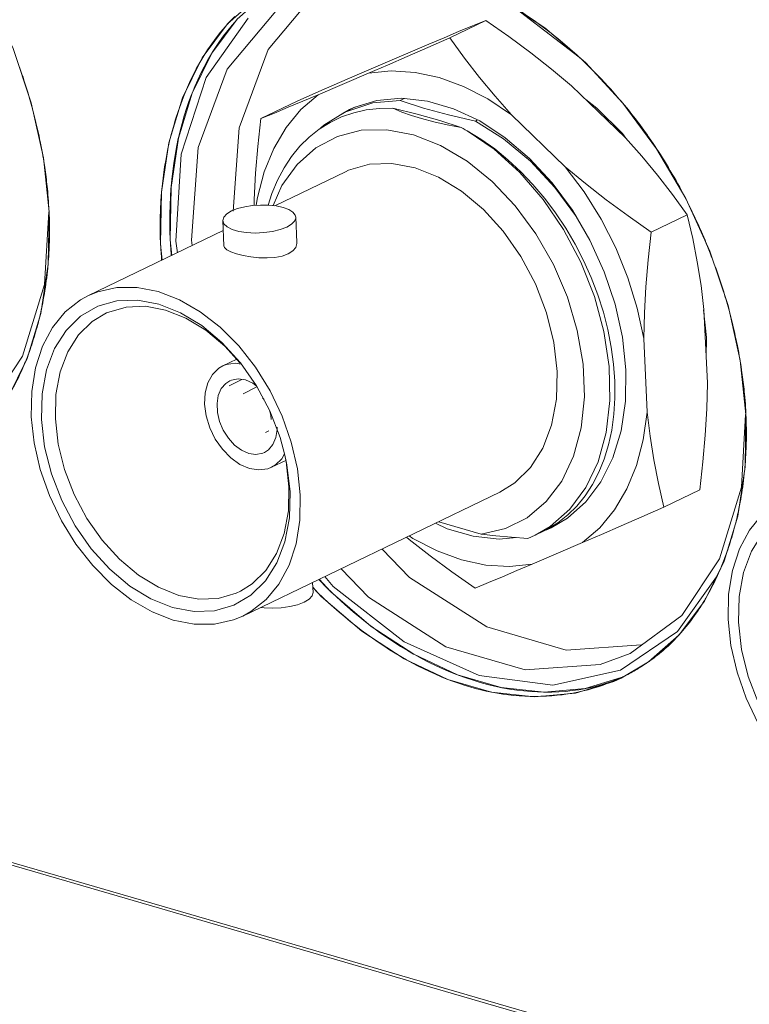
# Model space of a CAD drawing. Header units: millimetres. Extents: x 3925 to 5043, y -86 to 778.
# Tile 239 of 256: x 4886.79 to 4891.73, y 109.42 to 116.1. Entities that reach past the tile are written whole.
import ezdxf

# ---------------------------------------------------------------- set-up
doc = ezdxf.new("R2010")
doc.units = ezdxf.units.MM
doc.header["$LTSCALE"] = 46.255
for name, color, linetype in [('61-8RRB5G101DXF_CONTINUOUS_LINE', 7, 'CONTINUOUS'), ('792-MOLEX-73DXF_CONTINUOUS_LINE', 7, 'CONTINUOUS'), ('H30-IO-SHIELDXF_CONTINUOUS_LINE', 7, 'CONTINUOUS'), ('H30K-IO-LABEDXF_CONTINUOUS_LINE', 7, 'CONTINUOUS'), ('H30K-REAR-CODXF_CONTINUOUS_LINE', 7, 'CONTINUOUS'), ('LABEL-IO-H30DXF_CONTINUOUS_LINE', 7, 'CONTINUOUS')]:
    doc.layers.add(name, color=color, linetype=linetype)

msp = doc.modelspace()

# ---------------------------------------------------------------- linework, layer by layer
at = {"layer": '61-8RRB5G101DXF_CONTINUOUS_LINE', "color": 7, "linetype": 'Continuous', "lineweight": 0}
for p, q in [((4889.948, 116.0926), (4889.7031, 115.9746)), ((4889.5606, 115.9312), (4889.2184, 115.7846)), ((4889.5606, 115.9312), (4889.6645, 115.975)), ((4889.1525, 115.7345), (4888.8102, 115.5879)), ((4890.8953, 115.2969), (4890.53, 115.6492)), ((4888.6678, 115.5445), (4888.4228, 115.4265)), ((4890.0102, 115.5777), (4890.1219, 115.4525)), ((4888.9678, 115.4552), (4889.0236, 115.4883)), ((4889.0236, 115.4883), (4889.0539, 115.502)), ((4890.4871, 115.1002), (4890.1219, 115.4525)), ((4891.3141, 114.7748), (4891.0692, 114.6568)), ((4891.4501, 113.6318), (4891.4272, 114.1306)), ((4891.042, 113.4351), (4891.019, 113.934)), ((4891.042, 113.4351), (4891.0158, 113.2482)), ((4891.4, 112.9089), (4891.155, 112.7909)), ((4890.5021, 112.7164), (4890.391, 112.6505)), ((4890.3607, 112.6367), (4890.3377, 112.6297)), ((4890.391, 112.6505), (4890.3607, 112.6367)), ((4890.2622, 112.4043), (4890.6044, 112.5508))]:
    msp.add_line(p, q, dxfattribs=at)
for points in [[(4889.6645, 115.975), (4889.7627, 116.0161), (4889.8567, 116.055), (4889.948, 116.0926)], [(4889.948, 116.0926), (4890.1047, 115.9829), (4890.2528, 115.8735), (4890.3943, 115.7627), (4890.53, 115.6492)], [(4889.1525, 115.7345), (4889.2805, 115.7899), (4889.4142, 115.8481), (4889.5545, 115.9094), (4889.7031, 115.9746)], [(4889.7031, 115.9746), (4889.8025, 115.8373), (4889.9042, 115.7056), (4890.0102, 115.5777)], [(4888.6678, 115.5445), (4888.8164, 115.6097), (4888.9566, 115.671), (4889.0904, 115.7292), (4889.2184, 115.7846)], [(4890.1219, 115.4525), (4889.9616, 115.5596), (4889.7975, 115.644), (4889.6321, 115.7044), (4889.4677, 115.7399), (4889.3071, 115.75), (4889.1525, 115.7345)], [(4888.3915, 114.8384), (4888.3988, 114.8905), (4888.4449, 115.0649), (4888.5102, 115.2241), (4888.5937, 115.3657), (4888.6942, 115.4876), (4888.8102, 115.5879)], [(4888.4228, 115.4265), (4888.5142, 115.4641), (4888.6081, 115.503), (4888.7063, 115.5441), (4888.8102, 115.5879)], [(4889.0539, 115.502), (4889.2099, 115.5497), (4889.3771, 115.5643), (4889.5516, 115.5455), (4889.7296, 115.4937), (4889.907, 115.4102), (4890.0801, 115.2966), (4890.2448, 115.1557), (4890.3975, 114.9904), (4890.5347, 114.8047), (4890.6535, 114.6024), (4890.7512, 114.3883), (4890.8255, 114.1671), (4890.8749, 113.9436), (4890.8982, 113.723)], [(4888.376, 114.8374), (4888.377, 114.8785), (4888.3869, 115.056), (4888.4023, 115.2379), (4888.4228, 115.4265)], [(4890.8953, 115.2969), (4891.0069, 115.1717), (4891.1129, 115.0438), (4891.2147, 114.9121), (4891.3141, 114.7748)], [(4890.4871, 115.1002), (4890.6229, 114.9867), (4890.7644, 114.8759), (4890.9125, 114.7665), (4891.0692, 114.6568)], [(4890.4871, 115.1002), (4890.6156, 114.9288), (4890.7302, 114.7443), (4890.8292, 114.5496), (4890.9111, 114.3476), (4890.9747, 114.1413), (4891.019, 113.934)], [(4891.3141, 114.7748), (4891.3508, 114.6137), (4891.3818, 114.4543), (4891.4073, 114.2938), (4891.4272, 114.1306)], [(4891.0692, 114.6568), (4891.0486, 114.4681), (4891.0333, 114.2863), (4891.0233, 114.1087), (4891.019, 113.934)], [(4890.8982, 113.723), (4890.8948, 113.5101), (4890.865, 113.3097), (4890.8093, 113.1263), (4890.7289, 112.964), (4890.6258, 112.8263), (4890.5021, 112.7164)], [(4891.4501, 113.6318), (4891.4458, 113.457), (4891.4359, 113.2794), (4891.4205, 113.0976), (4891.4, 112.9089)], [(4891.042, 113.4351), (4891.0618, 113.2719), (4891.0873, 113.1115), (4891.1184, 112.952), (4891.155, 112.7909)], [(4891.0158, 113.2482), (4890.9697, 113.0739), (4890.9044, 112.9147), (4890.8209, 112.773), (4890.7204, 112.6511), (4890.6044, 112.5508)], [(4891.155, 112.7909), (4891.0064, 112.7258), (4890.8662, 112.6645), (4890.7324, 112.6063), (4890.6044, 112.5508)], [(4890.155, 112.5847), (4890.0376, 112.5745), (4889.863, 112.5933), (4889.6851, 112.645), (4889.607, 112.6818)], [(4889.4283, 112.5957), (4889.453, 112.5792), (4889.6171, 112.4948), (4889.7826, 112.4344), (4889.9469, 112.3988), (4890.1076, 112.3888), (4890.2622, 112.4043)], [(4889.8748, 112.2428), (4889.7182, 112.3525), (4889.57, 112.4619), (4889.4285, 112.5727), (4889.411, 112.5874)], [(4890.2622, 112.4043), (4890.1583, 112.3605), (4890.0601, 112.3194), (4889.9661, 112.2804), (4889.8748, 112.2428)]]:
    msp.add_lwpolyline(points, dxfattribs=at)
at = {"layer": '792-MOLEX-73DXF_CONTINUOUS_LINE', "color": 7, "linetype": 'Continuous', "lineweight": 0}
for p, q in [((4889.3682, 115.5499), (4889.3942, 115.5625)), ((4889.0471, 115.4968), (4888.9923, 115.4704)), ((4889.8925, 115.417), (4889.8771, 115.4096)), ((4888.9958, 115.0658), (4888.5165, 114.8349)), ((4888.5656, 114.9717), (4888.5051, 114.8361)), ((4888.172, 114.5627), (4888.1641, 114.7342)), ((4888.6667, 114.5855), (4888.6588, 114.7569)), ((4888.1672, 114.6665), (4887.2537, 114.2264)), ((4888.2587, 113.7946), (4888.1636, 113.7488)), ((4888.2929, 113.658), (4888.2081, 113.6137)), ((4888.3035, 113.5603), (4888.3951, 113.6082)), ((4888.4448, 113.5221), (4888.434, 113.5335)), ((4888.4841, 113.4399), (4888.4894, 113.4148)), ((4888.4894, 113.4148), (4888.4929, 113.3868)), ((4888.5324, 113.3327), (4888.5331, 113.3173)), ((4888.4775, 113.3085), (4888.4541, 113.2982)), ((4888.5525, 113.2629), (4888.5853, 113.1431)), ((4888.5643, 113.1198), (4888.5826, 113.1529)), ((4888.5853, 113.1431), (4888.5989, 113.0777)), ((4888.5919, 113.1087), (4888.4946, 113.0619)), ((4888.5989, 113.0777), (4888.6201, 112.8944)), ((4890.0433, 112.892), (4888.3012, 112.0526)), ((4889.9174, 112.6083), (4889.6287, 112.6922)), ((4890.283, 112.6012), (4890.3848, 112.6606)), ((4890.3649, 112.6414), (4890.437, 112.6856)), ((4890.4316, 112.6728), (4890.3822, 112.6513)), ((4890.2324, 112.5791), (4890.283, 112.6012)), ((4890.3382, 112.6279), (4890.283, 112.6012)), ((4890.3382, 112.6279), (4890.3649, 112.6414)), ((4888.776, 112.2122), (4888.7728, 112.2799))]:
    msp.add_line(p, q, dxfattribs=at)
for points in [[(4888.9923, 115.4704), (4889.1826, 115.5338), (4889.3682, 115.5499)], [(4889.3682, 115.5499), (4889.5244, 115.498), (4889.6944, 115.4511), (4889.8771, 115.4096)], [(4888.8279, 115.3607), (4888.8491, 115.3813), (4888.9923, 115.4704)], [(4888.9701, 115.4381), (4889.052, 115.4664), (4889.1374, 115.4855), (4889.2259, 115.4955), (4889.3168, 115.4961)], [(4889.0995, 115.5163), (4889.0668, 115.506), (4889.0471, 115.4968)], [(4889.5122, 115.4265), (4889.4438, 115.4478), (4889.3786, 115.4711), (4889.3168, 115.4961)], [(4889.7811, 115.3656), (4889.6371, 115.4136), (4889.482, 115.4572), (4889.3168, 115.4961)], [(4888.8189, 115.3551), (4888.8922, 115.4009), (4888.9701, 115.4381)], [(4889.7811, 115.3656), (4889.6861, 115.3836), (4889.5962, 115.404), (4889.5122, 115.4265)], [(4889.8771, 115.4096), (4890.0682, 115.2901), (4890.2499, 115.1384), (4890.4163, 114.9594)], [(4888.4712, 114.8395), (4888.4969, 114.9185), (4888.5348, 115.0083), (4888.5794, 115.0919), (4888.6305, 115.1689), (4888.6877, 115.2387), (4888.7506, 115.3009), (4888.8189, 115.3551)], [(4889.458, 115.3166), (4889.2776, 115.3509), (4889.1037, 115.3474), (4888.9415, 115.3061)], [(4889.7811, 115.3656), (4889.7947, 115.3585), (4889.8083, 115.3512), (4889.8219, 115.3438)], [(4890.3848, 112.6606), (4890.5173, 112.7766), (4890.6264, 112.9242), (4890.7095, 113.0996), (4890.7643, 113.2984), (4890.7895, 113.5155), (4890.7845, 113.7453), (4890.7493, 113.9821), (4890.6849, 114.2198), (4890.5929, 114.4524), (4890.4757, 114.6739), (4890.3362, 114.8787), (4890.178, 115.0616), (4890.0051, 115.218), (4889.8219, 115.3438)], [(4890.437, 112.6856), (4890.5036, 112.7381), (4890.5649, 112.7988), (4890.621, 112.8679), (4890.6706, 112.9442), (4890.7139, 113.0279), (4890.7499, 113.117), (4890.7796, 113.2139), (4890.8015, 113.3144), (4890.8164, 113.4223), (4890.8234, 113.5314), (4890.8227, 113.6455), (4890.8146, 113.7599), (4890.799, 113.8759), (4890.7754, 113.9962), (4890.7451, 114.1132), (4890.707, 114.2321), (4890.6627, 114.3478), (4890.6111, 114.463), (4890.5535, 114.5744), (4890.4896, 114.683), (4890.4209, 114.7862), (4890.3471, 114.8847), (4890.2677, 114.9788), (4890.1846, 115.0662), (4890.0974, 115.1473), (4890.0082, 115.2203), (4889.9152, 115.2866), (4889.8219, 115.3438)], [(4888.9415, 115.3061), (4888.7957, 115.2286), (4888.6688, 115.1159), (4888.5656, 114.9717)], [(4889.9174, 112.6083), (4890.081, 112.6456), (4890.2294, 112.7198), (4890.358, 112.8286), (4890.4632, 112.9685), (4890.543, 113.1375), (4890.5944, 113.3297), (4890.616, 113.5397), (4890.6072, 113.7615), (4890.5685, 113.989), (4890.501, 114.216), (4890.4066, 114.4364), (4890.2877, 114.6444), (4890.1475, 114.8344), (4889.9909, 115), (4889.8203, 115.1384), (4889.6409, 115.2451), (4889.458, 115.3166)], [(4888.9958, 115.0658), (4889.0178, 115.0758), (4889.158, 115.1163), (4889.3099, 115.1222), (4889.4683, 115.093)], [(4889.4683, 115.093), (4889.6273, 115.03), (4889.7834, 114.935), (4889.9313, 114.811), (4890.0662, 114.6624), (4890.1857, 114.4913), (4890.2846, 114.3047), (4890.3599, 114.1085), (4890.4094, 113.9089), (4890.4319, 113.7119), (4890.4267, 113.5232), (4890.3942, 113.3483), (4890.3353, 113.1923), (4890.2516, 113.0599), (4890.1454, 112.9551), (4890.0433, 112.892)], [(4890.4163, 114.9594), (4890.5618, 114.7611), (4890.6193, 114.6607)], [(4888.2242, 114.8), (4888.1908, 114.7796), (4888.1704, 114.7574), (4888.1641, 114.7342)], [(4888.5732, 114.8235), (4888.5272, 114.8337), (4888.4757, 114.8394), (4888.421, 114.8404), (4888.366, 114.8367), (4888.3132, 114.8285), (4888.2651, 114.8161), (4888.2242, 114.8)], [(4888.6588, 114.7569), (4888.6547, 114.7725), (4888.6385, 114.792), (4888.611, 114.8093), (4888.5732, 114.8235)], [(4888.1641, 114.7342), (4888.1719, 114.7125), (4888.1935, 114.6922), (4888.2278, 114.675), (4888.2726, 114.6618), (4888.3254, 114.6535), (4888.3832, 114.6505), (4888.4426, 114.6529), (4888.501, 114.6609), (4888.5541, 114.6739), (4888.5987, 114.6911)], [(4888.5987, 114.6911), (4888.6301, 114.7099), (4888.6504, 114.7304), (4888.6587, 114.7516), (4888.6588, 114.7569)], [(4888.172, 114.5627), (4888.1759, 114.5512), (4888.192, 114.5362), (4888.2196, 114.5222), (4888.257, 114.5093)], [(4888.6071, 114.5091), (4888.6383, 114.5289), (4888.6585, 114.5527), (4888.6666, 114.5789), (4888.6667, 114.5855)], [(4888.257, 114.5093), (4888.3024, 114.4981), (4888.354, 114.489), (4888.4091, 114.4832), (4888.4645, 114.4816), (4888.5179, 114.4851), (4888.5662, 114.4942), (4888.6071, 114.5091)], [(4887.7262, 114.2535), (4887.5837, 114.2814), (4887.4463, 114.2809), (4887.3172, 114.2524), (4887.2537, 114.2264)], [(4887.2537, 114.2264), (4887.1996, 114.1966), (4887.0962, 114.1148), (4887.0095, 114.0092), (4886.9416, 113.8821), (4886.8942, 113.7367), (4886.8685, 113.5763), (4886.8652, 113.4048)], [(4886.9348, 113.3846), (4886.9394, 113.5594), (4886.9695, 113.7218), (4887.0241, 113.8664), (4887.1013, 113.9884), (4887.1998, 114.0855), (4887.316, 114.1536), (4887.4461, 114.1905), (4887.5859, 114.1953), (4887.7312, 114.1682), (4887.8777, 114.11), (4888.0211, 114.0226), (4888.1573, 113.9085), (4888.2837, 113.7691)], [(4888.6897, 112.8742), (4888.6703, 113.0522), (4888.629, 113.2321), (4888.5667, 113.4094), (4888.4851, 113.58), (4888.3862, 113.7396), (4888.2724, 113.8845), (4888.1464, 114.0112), (4888.0111, 114.1166), (4887.8699, 114.1981), (4887.7262, 114.2535)], [(4887.3759, 114.1089), (4887.5082, 114.1484), (4887.6396, 114.1532), (4887.7765, 114.1279), (4887.9147, 114.0732), (4888.0501, 113.9908), (4888.1785, 113.8831), (4888.2826, 113.7682)], [(4887.0288, 113.3909), (4887.0331, 113.5554), (4887.0613, 113.7079), (4887.1127, 113.8437), (4887.1855, 113.9588), (4887.2777, 114.0497), (4887.3759, 114.1089)], [(4888.1637, 113.7487), (4888.1368, 113.7329), (4888.094, 113.6908), (4888.0627, 113.6342), (4888.0446, 113.5661), (4888.0408, 113.4899), (4888.0515, 113.4096), (4888.0761, 113.3291), (4888.1133, 113.2524), (4888.1612, 113.1835), (4888.2179, 113.1251), (4888.2805, 113.0809), (4888.3453, 113.0533)], [(4888.2891, 113.761), (4888.2492, 113.7672), (4888.1894, 113.7589), (4888.1637, 113.7487)], [(4888.2837, 113.7691), (4888.392, 113.6139), (4888.4826, 113.4437), (4888.5525, 113.2629)], [(4888.212, 113.6484), (4888.2234, 113.6533), (4888.2688, 113.6615), (4888.3177, 113.6545)], [(4888.3406, 113.1561), (4888.2913, 113.1777), (4888.2443, 113.2124), (4888.2023, 113.2583), (4888.1679, 113.3122), (4888.1426, 113.3718), (4888.1281, 113.4334), (4888.1251, 113.4933), (4888.134, 113.5481), (4888.1541, 113.5948), (4888.1844, 113.6304), (4888.212, 113.6484)], [(4888.3177, 113.6545), (4888.367, 113.633), (4888.3913, 113.615)], [(4886.8652, 113.4048), (4886.8846, 113.2267), (4886.9259, 113.0469), (4886.9882, 112.8695), (4887.0698, 112.699), (4887.1687, 112.5394), (4887.2825, 112.3944), (4887.4085, 112.2677), (4887.5438, 112.1623), (4887.685, 112.0809), (4887.8287, 112.0254)], [(4888.2854, 112.2213), (4888.2557, 112.2074), (4888.1338, 112.1725), (4888.0024, 112.1677), (4887.8655, 112.193), (4887.7273, 112.2477), (4887.5919, 112.3302), (4887.4635, 112.4378), (4887.3459, 112.5675), (4887.2428, 112.7151), (4887.1572, 112.8763), (4887.0918, 113.0461), (4887.0486, 113.2194), (4887.0288, 113.3909)], [(4888.6201, 112.8944), (4888.6155, 112.7196), (4888.5854, 112.5571), (4888.5308, 112.4125), (4888.4536, 112.2906), (4888.3551, 112.1935), (4888.2389, 112.1254), (4888.1088, 112.0885), (4887.969, 112.0836), (4887.8237, 112.1108), (4887.6772, 112.1689), (4887.5338, 112.2563), (4887.3976, 112.3705), (4887.2727, 112.508), (4887.1629, 112.6651), (4887.0723, 112.8353), (4887.0024, 113.0161), (4886.956, 113.2012), (4886.9348, 113.3846)], [(4888.5331, 113.3173), (4888.5243, 113.2625), (4888.5042, 113.2159), (4888.4739, 113.1802), (4888.4463, 113.1622)], [(4888.4463, 113.1622), (4888.4348, 113.1573), (4888.3894, 113.1492), (4888.3406, 113.1561)], [(4888.5849, 113.143), (4888.5934, 113.1015), (4888.6132, 112.93)], [(4888.3453, 113.0533), (4888.4091, 113.0435), (4888.4689, 113.0518), (4888.4946, 113.0619)], [(4888.4946, 113.0619), (4888.5215, 113.0778), (4888.5643, 113.1198)], [(4888.6132, 112.93), (4888.6089, 112.7656), (4888.5806, 112.6131), (4888.5293, 112.4772), (4888.4565, 112.3621), (4888.3643, 112.2712), (4888.2854, 112.2213)], [(4888.3012, 112.0526), (4888.3553, 112.0824), (4888.4587, 112.1641), (4888.5454, 112.2698), (4888.6133, 112.3968), (4888.6607, 112.5423), (4888.6864, 112.7027), (4888.6897, 112.8742)], [(4891.9793, 112.8519), (4891.9251, 112.8221), (4891.8217, 112.7404), (4891.735, 112.6347), (4891.6671, 112.5077), (4891.6197, 112.3622), (4891.5941, 112.2018), (4891.5908, 112.0303)], [(4891.6604, 112.0101), (4891.665, 112.1849), (4891.6951, 112.3473), (4891.7497, 112.492), (4891.8269, 112.6139), (4891.9254, 112.711), (4892.0416, 112.7791), (4892.1717, 112.816), (4892.3115, 112.8208), (4892.4568, 112.7937), (4892.6033, 112.7355), (4892.7467, 112.6481), (4892.8829, 112.534), (4893.0092, 112.3946)], [(4889.9174, 112.6083), (4890.0164, 112.5969), (4890.1215, 112.5872), (4890.2324, 112.5791)], [(4888.776, 112.2122), (4888.7698, 112.1893), (4888.7493, 112.1668), (4888.7158, 112.1464)], [(4888.7158, 112.1464), (4888.6714, 112.1292), (4888.6188, 112.1163), (4888.5611, 112.1084), (4888.5022, 112.1058), (4888.4444, 112.1086), (4888.4239, 112.1117)], [(4887.8287, 112.0254), (4887.9712, 111.9976), (4888.1086, 111.998), (4888.2377, 112.0266), (4888.3012, 112.0526)], [(4891.5908, 112.0303), (4891.6101, 111.8523), (4891.6515, 111.6724), (4891.7138, 111.495), (4891.7953, 111.3245), (4891.8942, 111.1649), (4892.0081, 111.02), (4892.1341, 110.8932), (4892.2693, 110.7878), (4892.4105, 110.7064), (4892.5543, 110.651)], [(4893.3456, 111.5199), (4893.3411, 111.3451), (4893.311, 111.1827), (4893.2563, 111.038), (4893.1792, 110.9161), (4893.0806, 110.819), (4892.9645, 110.7509), (4892.8344, 110.714), (4892.6946, 110.7092), (4892.5493, 110.7363), (4892.4028, 110.7945), (4892.2593, 110.8819), (4892.1232, 110.996), (4891.9982, 111.1336), (4891.8884, 111.2906), (4891.7979, 111.4608), (4891.728, 111.6416), (4891.6816, 111.8268), (4891.6604, 112.0101)]]:
    msp.add_lwpolyline(points, dxfattribs=at)
at = {"layer": 'H30-IO-SHIELDXF_CONTINUOUS_LINE', "color": 7, "linetype": 'Continuous', "lineweight": 0}
for p, q in [((4890.8975, 115.2944), (4890.8737, 115.3247)), ((4891.4447, 113.9425), (4891.4243, 114.1303)), ((4891.4421, 113.806), (4891.4447, 113.9425))]:
    msp.add_line(p, q, dxfattribs=at)
msp.add_lwpolyline([(4890.8737, 115.3247), (4890.701, 115.4982), (4890.6264, 115.5563)], dxfattribs=at)
at = {"layer": 'H30K-IO-LABEDXF_CONTINUOUS_LINE', "color": 7, "linetype": 'Continuous', "lineweight": 0}
for p, q in [((4822.8675, 128.9566), (4903.1756, 105.5982)), ((4890.5807, 115.8432), (4890.6004, 115.8249)), ((4890.6004, 115.8249), (4890.62, 115.8064)), ((4890.62, 115.8064), (4890.6394, 115.7876)), ((4890.6394, 115.7876), (4890.6588, 115.7686)), ((4890.8648, 115.5456), (4890.8881, 115.5178)), ((4890.8881, 115.5178), (4890.9013, 115.5016)), ((4890.9013, 115.5016), (4890.9144, 115.4854)), ((4890.9144, 115.4854), (4890.9275, 115.4691)), ((4886.9222, 115.2901), (4886.9283, 115.2602)), ((4886.9283, 115.2602), (4886.9328, 115.2372)), ((4891.0519, 115.3021), (4891.067, 115.2803)), ((4891.067, 115.2803), (4891.0819, 115.2584)), ((4886.9328, 115.2372), (4886.9371, 115.2143)), ((4886.9371, 115.2143), (4886.9413, 115.1913)), ((4886.9413, 115.1913), (4886.9445, 115.1729)), ((4886.9445, 115.1729), (4886.9476, 115.1546)), ((4886.9476, 115.1546), (4886.9506, 115.1362)), ((4886.9506, 115.1362), (4886.9568, 115.0961)), ((4886.9767, 114.933), (4886.9787, 114.9109)), ((4886.9787, 114.9109), (4886.9806, 114.8888)), ((4891.2869, 114.9151), (4891.3064, 114.8775)), ((4891.3064, 114.8775), (4891.3226, 114.8454)), ((4886.983, 114.8559), (4886.9857, 114.8118)), ((4886.9857, 114.8118), (4886.9866, 114.7936)), ((4886.9866, 114.7936), (4886.9875, 114.7724)), ((4886.9875, 114.7724), (4886.9882, 114.7512)), ((4891.4049, 114.6701), (4891.4171, 114.6421)), ((4891.4171, 114.6421), (4891.4258, 114.6216)), ((4891.4258, 114.6216), (4891.4344, 114.601)), ((4891.4344, 114.601), (4891.4432, 114.5799)), ((4891.4432, 114.5799), (4891.452, 114.5581)), ((4891.452, 114.5581), (4891.4607, 114.5364)), ((4891.4607, 114.5364), (4891.4692, 114.5145)), ((4886.9826, 114.4763), (4886.9809, 114.4542)), ((4891.4692, 114.5145), (4891.4771, 114.4942)), ((4891.4771, 114.4942), (4891.4848, 114.4739)), ((4891.4848, 114.4739), (4891.4924, 114.4535)), ((4886.9809, 114.4542), (4886.9795, 114.4375)), ((4891.6478, 113.9156), (4891.6539, 113.8857)), ((4891.6539, 113.8857), (4891.6584, 113.8627)), ((4891.6584, 113.8627), (4891.6627, 113.8398)), ((4891.6627, 113.8398), (4891.6668, 113.8169)), ((4891.6668, 113.8169), (4891.6701, 113.7985)), ((4891.6762, 113.7617), (4891.6824, 113.7216)), ((4891.7023, 113.5585), (4891.7043, 113.5364)), ((4891.7043, 113.5364), (4891.7061, 113.5144)), ((4891.7086, 113.4814), (4891.7112, 113.4373)), ((4891.7112, 113.4373), (4891.7121, 113.4191)), ((4891.7121, 113.4191), (4891.713, 113.3979)), ((4891.713, 113.3979), (4891.7138, 113.3767)), ((4891.7065, 113.0798), (4891.7051, 113.063)), ((4891.7082, 113.1018), (4891.7065, 113.0798))]:
    msp.add_line(p, q, dxfattribs=at)
for points in [[(4890.1011, 116.2044), (4890.1187, 116.1938), (4890.1362, 116.183), (4890.1538, 116.1721), (4890.1713, 116.161), (4890.1888, 116.1497), (4890.2062, 116.1383), (4890.2237, 116.1266), (4890.2411, 116.1148), (4890.2584, 116.1029), (4890.2757, 116.0907), (4890.293, 116.0784)], [(4887.7427, 114.5736), (4887.7406, 114.6334), (4887.7398, 114.6928), (4887.7403, 114.752), (4887.7421, 114.8108), (4887.7451, 114.8692), (4887.7495, 114.9272), (4887.7551, 114.9847), (4887.7619, 115.0417), (4887.77, 115.0982), (4887.7794, 115.1541), (4887.7899, 115.2093), (4887.8017, 115.2639), (4887.8147, 115.3177), (4887.8289, 115.3708), (4887.8443, 115.4232), (4887.8608, 115.4746), (4887.8786, 115.5252), (4887.8975, 115.5749), (4887.9175, 115.6236), (4887.9387, 115.6713), (4887.961, 115.718), (4887.9845, 115.7636), (4888.0091, 115.808), (4888.0348, 115.8513), (4888.0616, 115.8934), (4888.0895, 115.9343), (4888.1185, 115.9739), (4888.1485, 116.0121), (4888.1797, 116.049), (4888.2119, 116.0845), (4888.2451, 116.1185)], [(4890.293, 116.0784), (4890.3053, 116.0696), (4890.3175, 116.0606), (4890.3298, 116.0516), (4890.342, 116.0425), (4890.3541, 116.0333), (4890.3663, 116.024), (4890.3784, 116.0147), (4890.3905, 116.0052), (4890.4026, 115.9957)], [(4890.4026, 115.9957), (4890.4191, 115.9826), (4890.4355, 115.9693), (4890.4518, 115.9559), (4890.4681, 115.9423), (4890.4844, 115.9286), (4890.5006, 115.9148), (4890.5167, 115.9007), (4890.5328, 115.8866), (4890.5488, 115.8723), (4890.5648, 115.8578), (4890.5807, 115.8432)], [(4886.7668, 115.828), (4886.7742, 115.8078), (4886.7815, 115.7877), (4886.7887, 115.7675), (4886.7957, 115.7472), (4886.8026, 115.727), (4886.8094, 115.7067), (4886.8161, 115.6865), (4886.8227, 115.6662), (4886.8291, 115.6459), (4886.8355, 115.6256), (4886.8417, 115.6053)], [(4890.6588, 115.7686), (4890.6701, 115.7574), (4890.6814, 115.7461), (4890.6927, 115.7347), (4890.7039, 115.7232), (4890.7151, 115.7117), (4890.7262, 115.7001), (4890.7373, 115.6884), (4890.7484, 115.6767), (4890.7594, 115.6648)], [(4890.7594, 115.6648), (4890.7713, 115.6519), (4890.7832, 115.6389), (4890.795, 115.6258), (4890.8068, 115.6127), (4890.8185, 115.5994), (4890.8302, 115.5861), (4890.8418, 115.5727), (4890.8533, 115.5592), (4890.8648, 115.5456)], [(4886.8417, 115.6053), (4886.8465, 115.589), (4886.8514, 115.5727), (4886.8561, 115.5564), (4886.8607, 115.5401), (4886.8653, 115.5238), (4886.8698, 115.5075), (4886.8742, 115.4912), (4886.8786, 115.4749)], [(4886.8786, 115.4749), (4886.8834, 115.4564), (4886.8881, 115.4379), (4886.8927, 115.4194), (4886.8973, 115.4009), (4886.9017, 115.3824), (4886.906, 115.3639), (4886.9102, 115.3454), (4886.9143, 115.327), (4886.9183, 115.3085), (4886.9222, 115.2901)], [(4890.9275, 115.4691), (4890.9392, 115.4543), (4890.9508, 115.4394), (4890.9623, 115.4245), (4890.9738, 115.4095), (4890.9851, 115.3944), (4890.9965, 115.3792), (4891.0077, 115.3639), (4891.0189, 115.3486), (4891.03, 115.3331), (4891.041, 115.3176), (4891.0519, 115.3021)], [(4891.0819, 115.2584), (4891.0967, 115.2364), (4891.104, 115.2253)], [(4891.104, 115.2253), (4891.118, 115.2039), (4891.1319, 115.1824), (4891.1456, 115.1607), (4891.1592, 115.1389), (4891.1726, 115.117), (4891.1859, 115.095), (4891.199, 115.0729), (4891.212, 115.0507), (4891.2249, 115.0283), (4891.2376, 115.0059), (4891.2501, 114.9833), (4891.2625, 114.9607), (4891.2748, 114.938), (4891.2869, 114.9151)], [(4886.9568, 115.0961), (4886.9592, 115.0797), (4886.9615, 115.0633), (4886.9637, 115.0469), (4886.9659, 115.0305), (4886.9679, 115.0142), (4886.9698, 114.9979), (4886.9717, 114.9816), (4886.9734, 114.9654), (4886.9751, 114.9492), (4886.9767, 114.933)], [(4886.9806, 114.8888), (4886.9822, 114.8669), (4886.983, 114.8559)], [(4891.3226, 114.8454), (4891.3312, 114.8281), (4891.3398, 114.8107), (4891.3482, 114.7932), (4891.3566, 114.7758), (4891.3649, 114.7582), (4891.373, 114.7407), (4891.3811, 114.7231), (4891.3891, 114.7054), (4891.3971, 114.6878), (4891.4049, 114.6701)], [(4886.9882, 114.7512), (4886.9888, 114.7301), (4886.989, 114.7195)], [(4886.989, 114.7195), (4886.9892, 114.7048), (4886.9894, 114.69), (4886.9895, 114.6753), (4886.9895, 114.6606), (4886.9894, 114.6459), (4886.9892, 114.6313), (4886.989, 114.6166), (4886.9887, 114.602), (4886.9883, 114.5874), (4886.9878, 114.5728)], [(4886.9878, 114.5728), (4886.9873, 114.559), (4886.9867, 114.5451), (4886.986, 114.5313), (4886.9853, 114.5175), (4886.9845, 114.5038), (4886.9836, 114.49), (4886.9826, 114.4763)], [(4887.7497, 114.4656), (4887.7486, 114.4792), (4887.7476, 114.4927), (4887.7466, 114.5063), (4887.7457, 114.5198), (4887.7448, 114.5333), (4887.744, 114.5468), (4887.7433, 114.5602), (4887.7427, 114.5736)], [(4886.9772, 114.4125), (4886.975, 114.3907), (4886.9726, 114.369), (4886.9701, 114.3474), (4886.9673, 114.3259), (4886.9644, 114.3044), (4886.9613, 114.283), (4886.9581, 114.2617), (4886.9546, 114.2405), (4886.951, 114.2194), (4886.9472, 114.1984), (4886.9432, 114.1774), (4886.939, 114.1566)], [(4886.9795, 114.4375), (4886.978, 114.4208), (4886.9772, 114.4125)], [(4891.4924, 114.4535), (4891.4998, 114.4334), (4891.5071, 114.4132), (4891.5142, 114.393), (4891.5213, 114.3728), (4891.5282, 114.3525), (4891.535, 114.3323), (4891.5417, 114.312), (4891.5483, 114.2917), (4891.5547, 114.2714), (4891.561, 114.2511), (4891.5672, 114.2308)], [(4891.5672, 114.2308), (4891.5721, 114.2145), (4891.5769, 114.1982), (4891.5817, 114.1819), (4891.5863, 114.1656), (4891.5909, 114.1493), (4891.5954, 114.133), (4891.5998, 114.1167), (4891.6041, 114.1004)], [(4886.939, 114.1566), (4886.9362, 114.1427), (4886.9332, 114.1288), (4886.9302, 114.115), (4886.927, 114.1012), (4886.9238, 114.0875), (4886.9206, 114.0738), (4886.9172, 114.0602), (4886.9138, 114.0466)], [(4891.6041, 114.1004), (4891.609, 114.0819), (4891.6137, 114.0634), (4891.6183, 114.0449), (4891.6228, 114.0264), (4891.6273, 114.0079), (4891.6316, 113.9894), (4891.6358, 113.971), (4891.6399, 113.9525), (4891.6439, 113.9341), (4891.6478, 113.9156)], [(4886.9138, 114.0466), (4886.9093, 114.0291), (4886.9046, 114.0117), (4886.8998, 113.9945), (4886.8949, 113.9773), (4886.8899, 113.9602), (4886.8847, 113.9431), (4886.8794, 113.9262), (4886.874, 113.9094), (4886.8684, 113.8926), (4886.8627, 113.876), (4886.8569, 113.8594)], [(4886.8569, 113.8594), (4886.8526, 113.8474), (4886.8482, 113.8354), (4886.8438, 113.8235), (4886.8393, 113.8116), (4886.8347, 113.7998), (4886.8301, 113.788), (4886.8253, 113.7763), (4886.8206, 113.7646), (4886.8157, 113.753)], [(4891.6701, 113.7985), (4891.6732, 113.7801), (4891.6747, 113.7709), (4891.6762, 113.7617)], [(4886.8157, 113.753), (4886.8084, 113.7359), (4886.801, 113.719), (4886.7934, 113.7022), (4886.7857, 113.6855), (4886.7778, 113.6689), (4886.7698, 113.6525), (4886.7617, 113.6362), (4886.7534, 113.62), (4886.7449, 113.604), (4886.7364, 113.5882), (4886.7276, 113.5724), (4886.7188, 113.5568)], [(4891.6824, 113.7216), (4891.6848, 113.7052), (4891.6871, 113.6888), (4891.6893, 113.6724), (4891.6914, 113.6561), (4891.6935, 113.6397), (4891.6954, 113.6234), (4891.6973, 113.6071), (4891.699, 113.5909), (4891.7007, 113.5747), (4891.7023, 113.5585)], [(4891.7061, 113.5144), (4891.7078, 113.4924), (4891.7086, 113.4814)], [(4891.7145, 113.345), (4891.7148, 113.3303), (4891.7149, 113.3156), (4891.715, 113.3008), (4891.715, 113.2861), (4891.715, 113.2715), (4891.7148, 113.2568), (4891.7146, 113.2421), (4891.7142, 113.2275), (4891.7138, 113.2129), (4891.7134, 113.1984)], [(4891.7138, 113.3767), (4891.7143, 113.3556), (4891.7145, 113.345)], [(4891.7134, 113.1984), (4891.7128, 113.1845), (4891.7122, 113.1707), (4891.7116, 113.1569), (4891.7108, 113.1431), (4891.71, 113.1293), (4891.7091, 113.1156), (4891.7082, 113.1018)], [(4891.7051, 113.063), (4891.7036, 113.0463), (4891.7028, 113.038)], [(4891.7028, 113.038), (4891.7006, 113.0162), (4891.6982, 112.9945), (4891.6957, 112.9729), (4891.6929, 112.9514), (4891.69, 112.9299), (4891.6869, 112.9086), (4891.6836, 112.8873), (4891.6802, 112.866), (4891.6765, 112.8449), (4891.6727, 112.8239), (4891.6688, 112.803), (4891.6646, 112.7821)], [(4891.6646, 112.7821), (4891.6617, 112.7682), (4891.6588, 112.7543), (4891.6557, 112.7405), (4891.6526, 112.7267), (4891.6494, 112.713), (4891.6461, 112.6993), (4891.6428, 112.6857), (4891.6394, 112.6721)], [(4891.6394, 112.6721), (4891.6348, 112.6546), (4891.6302, 112.6373), (4891.6254, 112.62), (4891.6205, 112.6028), (4891.6154, 112.5857), (4891.6103, 112.5687), (4891.605, 112.5517), (4891.5995, 112.5349), (4891.594, 112.5181), (4891.5883, 112.5015), (4891.5825, 112.4849)], [(4891.5825, 112.4849), (4891.5782, 112.4729), (4891.5738, 112.4609), (4891.5694, 112.449), (4891.5649, 112.4371), (4891.5603, 112.4253), (4891.5556, 112.4135), (4891.5509, 112.4018), (4891.5461, 112.3901), (4891.5413, 112.3785)], [(4891.5413, 112.3785), (4891.534, 112.3615), (4891.5266, 112.3445), (4891.519, 112.3277), (4891.5113, 112.311), (4891.5034, 112.2944), (4891.4954, 112.278), (4891.4872, 112.2617), (4891.4789, 112.2456), (4891.4705, 112.2296), (4891.4619, 112.2137), (4891.4532, 112.1979), (4891.4444, 112.1824)], [(4889.839, 111.5725), (4889.8003, 111.5842), (4889.7616, 111.597), (4889.7227, 111.6107), (4889.6838, 111.6255), (4889.6449, 111.6412), (4889.6059, 111.6578), (4889.5669, 111.6755), (4889.5278, 111.694), (4889.4888, 111.7135), (4889.4498, 111.734), (4889.4109, 111.7553), (4889.3721, 111.7775), (4889.3333, 111.8006), (4889.2946, 111.8246), (4889.2561, 111.8495), (4889.2177, 111.8752), (4889.1794, 111.9017), (4889.1414, 111.9291), (4889.1035, 111.9572), (4889.0658, 111.9862), (4889.0284, 112.016), (4888.9912, 112.0466), (4888.9543, 112.0779), (4888.9177, 112.11), (4888.8813, 112.1428), (4888.8453, 112.1764), (4888.8097, 112.2107), (4888.7743, 112.2457)], [(4891.4156, 112.1343), (4891.4055, 112.1183), (4891.3953, 112.1024), (4891.3848, 112.0867), (4891.3743, 112.0712), (4891.3635, 112.0559), (4891.3527, 112.0408), (4891.3416, 112.0259), (4891.3304, 112.0111), (4891.3191, 111.9966), (4891.3076, 111.9822), (4891.2959, 111.968), (4891.2841, 111.9541), (4891.2721, 111.9403), (4891.26, 111.9267)], [(4891.4444, 112.1824), (4891.4397, 112.1742), (4891.4349, 112.1662), (4891.4302, 112.1581), (4891.4254, 112.1502), (4891.4205, 112.1422), (4891.4156, 112.1343)], [(4891.26, 111.9267), (4891.2538, 111.92), (4891.2477, 111.9133), (4891.2414, 111.9066), (4891.2352, 111.9001), (4891.2289, 111.8935), (4891.2225, 111.887), (4891.2161, 111.8806), (4891.2097, 111.8742)], [(4891.2097, 111.8742), (4891.1979, 111.8628), (4891.186, 111.8515), (4891.174, 111.8404), (4891.1618, 111.8295), (4891.1496, 111.8187), (4891.1372, 111.8082), (4891.1247, 111.7978), (4891.1121, 111.7876), (4891.0993, 111.7775), (4891.0865, 111.7677), (4891.0735, 111.758), (4891.0605, 111.7486)], [(4891.0302, 111.7276), (4891.0234, 111.723), (4891.0165, 111.7185), (4891.0096, 111.714), (4891.0027, 111.7096), (4890.9958, 111.7053), (4890.9888, 111.7009), (4890.9818, 111.6967)], [(4891.0605, 111.7486), (4891.0555, 111.745), (4891.0504, 111.7415), (4891.0454, 111.738), (4891.0403, 111.7345), (4891.0353, 111.731), (4891.0302, 111.7276)], [(4890.9818, 111.6967), (4890.972, 111.6908), (4890.9621, 111.685), (4890.9522, 111.6793), (4890.9422, 111.6736), (4890.9322, 111.6681), (4890.9221, 111.6627), (4890.912, 111.6573), (4890.9019, 111.6521)], [(4890.7764, 111.5963), (4890.7432, 111.5842), (4890.7097, 111.573), (4890.6759, 111.5626), (4890.6417, 111.5531), (4890.6073, 111.5446), (4890.5725, 111.5369), (4890.5375, 111.5301), (4890.5021, 111.5242), (4890.4666, 111.5192), (4890.4308, 111.5151), (4890.3947, 111.5119), (4890.3585, 111.5096), (4890.3221, 111.5082), (4890.2855, 111.5077), (4890.2488, 111.5081), (4890.2119, 111.5094), (4890.1749, 111.5116), (4890.1378, 111.5148), (4890.1006, 111.5188), (4890.0633, 111.5237), (4890.026, 111.5296), (4889.9886, 111.5363), (4889.9512, 111.544), (4889.9138, 111.5526), (4889.8764, 111.5621), (4889.839, 111.5725)], [(4890.8701, 111.6364), (4890.8598, 111.6316), (4890.8495, 111.6269), (4890.8392, 111.6222), (4890.8288, 111.6177), (4890.8184, 111.6132), (4890.808, 111.6089), (4890.7975, 111.6046), (4890.7869, 111.6004), (4890.7764, 111.5963)], [(4890.9019, 111.6521), (4890.8955, 111.6489), (4890.8892, 111.6457), (4890.8828, 111.6426), (4890.8765, 111.6395), (4890.8701, 111.6364)]]:
    msp.add_lwpolyline(points, dxfattribs=at)
at = {"layer": 'H30K-REAR-CODXF_CONTINUOUS_LINE', "color": 7, "linetype": 'Continuous', "lineweight": 0}
for p, q in [((4822.936, 128.9188), (4903.1708, 105.5817)), ((4887.8571, 114.5171), (4887.8457, 114.5942)), ((4887.9571, 114.5653), (4887.9514, 114.6013)), ((4889.2445, 112.5071), (4889.4306, 112.3138)), ((4891.5114, 112.3185), (4891.2485, 111.948)), ((4891.2485, 111.948), (4890.8622, 111.6862))]:
    msp.add_line(p, q, dxfattribs=at)
for points in [[(4890.5807, 115.8432), (4890.1821, 116.1489), (4889.6857, 116.3644), (4889.1992, 116.418)], [(4888.8011, 116.2899), (4888.4716, 115.8958), (4888.2756, 115.3631), (4888.2337, 114.7993)], [(4887.9514, 114.6013), (4887.9981, 115.2294), (4888.1941, 115.7621), (4888.5235, 116.1562)], [(4887.8457, 114.5942), (4887.8827, 115.1847), (4888.0504, 115.7042), (4888.3368, 116.1078)], [(4886.2013, 113.1738), (4886.5509, 113.4319), (4886.8068, 113.8157), (4886.9554, 114.3002), (4886.9844, 114.7938)], [(4890.9269, 111.7993), (4891.2765, 112.0574), (4891.5324, 112.4412), (4891.6809, 112.9257), (4891.71, 113.4193)], [(4890.9269, 111.7993), (4890.7235, 111.7233), (4890.2158, 111.6884), (4889.6778, 111.8448), (4889.1531, 112.1801), (4888.9669, 112.3734)], [(4890.8622, 111.6862), (4890.4028, 111.5847), (4889.9017, 111.6504), (4889.3931, 111.8787), (4888.9118, 112.254), (4888.856, 112.3199)], [(4889.4306, 112.3138), (4889.9554, 111.9786), (4890.4934, 111.8221)], [(4890.4934, 111.8221), (4891.0011, 111.8571), (4891.0091, 111.8601)]]:
    msp.add_lwpolyline(points, dxfattribs=at)
at = {"layer": 'LABEL-IO-H30DXF_CONTINUOUS_LINE', "color": 7, "linetype": 'Continuous', "lineweight": 0}
for p, q in [((4822.8675, 128.9566), (4903.1699, 105.5999)), ((4890.3486, 116.0418), (4890.6231, 115.8069)), ((4888.0878, 115.8667), (4888.0927, 115.8748)), ((4890.6231, 115.8069), (4890.8776, 115.5316)), ((4887.954, 115.5944), (4887.9577, 115.6038)), ((4886.8655, 115.5337), (4886.9477, 115.1614)), ((4887.8627, 115.2914), (4887.8641, 115.2978)), ((4886.9477, 115.1614), (4886.9865, 114.7937)), ((4887.8079, 114.6052), (4887.8135, 114.96)), ((4887.8129, 114.9531), (4887.814, 114.9664)), ((4887.8191, 114.4988), (4887.8079, 114.6052)), ((4887.7538, 114.4674), (4887.7426, 114.5737)), ((4891.591, 114.1593), (4891.6733, 113.7869)), ((4891.6733, 113.7869), (4891.7121, 113.4192)), ((4888.8316, 112.186), (4888.7743, 112.248)), ((4889.1766, 111.9786), (4889.1658, 111.9868)), ((4889.4633, 111.7913), (4889.4574, 111.7946)), ((4891.052, 111.7415), (4890.8668, 111.6317)), ((4889.7598, 111.6524), (4889.7502, 111.6561)), ((4890.0576, 111.5667), (4890.048, 111.5686)), ((4890.3453, 111.5364), (4890.3396, 111.5364)), ((4890.627, 111.5618), (4890.6166, 111.5598))]:
    msp.add_line(p, q, dxfattribs=at)
for points in [[(4886.152, 116.906), (4886.3808, 116.5964), (4886.5788, 116.2594), (4886.7416, 115.9025), (4886.8655, 115.5337)], [(4888.8984, 116.4637), (4889.177, 116.488), (4889.4678, 116.4567), (4889.7644, 116.3704), (4890.0602, 116.2311), (4890.3486, 116.0418)], [(4887.7426, 114.5737), (4887.7482, 114.9285), (4887.7979, 115.2625), (4887.8908, 115.5682), (4888.0246, 115.8388), (4888.1966, 116.0683), (4888.4027, 116.2514), (4888.5879, 116.3612)], [(4887.8135, 114.96), (4887.8632, 115.294), (4887.9561, 115.5997), (4888.09, 115.8703), (4888.2619, 116.0997), (4888.468, 116.2829), (4888.5911, 116.3559)], [(4888.0927, 115.8748), (4888.1147, 115.9095), (4888.1412, 115.9488), (4888.1688, 115.987), (4888.1973, 116.024), (4888.2267, 116.0599), (4888.2596, 116.0972)], [(4887.9577, 115.6038), (4887.9741, 115.6439), (4887.9943, 115.6898), (4888.0155, 115.7346), (4888.0378, 115.7785), (4888.0611, 115.8213), (4888.0878, 115.8667)], [(4887.8641, 115.2978), (4887.8746, 115.3425), (4887.8879, 115.3938), (4887.9024, 115.4443), (4887.918, 115.494), (4887.9347, 115.5427), (4887.954, 115.5944)], [(4890.8776, 115.5316), (4891.1064, 115.2219), (4891.3044, 114.8849)], [(4887.814, 114.9664), (4887.8184, 115.0145), (4887.8247, 115.0701), (4887.8321, 115.1251), (4887.8407, 115.1794), (4887.8505, 115.2331), (4887.8627, 115.2914)], [(4887.8079, 114.6052), (4887.8058, 114.6643), (4887.8048, 114.7229), (4887.8051, 114.7812), (4887.8065, 114.839), (4887.8091, 114.8963), (4887.8129, 114.9531)], [(4891.3044, 114.8849), (4891.4671, 114.528), (4891.591, 114.1593)], [(4886.9865, 114.7937), (4886.981, 114.4388), (4886.9312, 114.1049), (4886.8384, 113.7992), (4886.7045, 113.5286), (4886.5326, 113.2991), (4886.3265, 113.116)], [(4887.8148, 114.4968), (4887.8135, 114.5139), (4887.8123, 114.531), (4887.8111, 114.548), (4887.81, 114.565), (4887.8091, 114.582), (4887.8079, 114.6052)], [(4891.7121, 113.4192), (4891.7066, 113.0644), (4891.6568, 112.7304), (4891.5639, 112.4247), (4891.4301, 112.1541), (4891.2582, 111.9246), (4891.052, 111.7415)], [(4889.1658, 111.9868), (4889.1068, 112.0327), (4889.0485, 112.0806), (4888.991, 112.1303), (4888.9343, 112.182), (4888.8722, 112.2415), (4888.8146, 112.2998)], [(4889.4598, 111.7933), (4889.1714, 111.9825), (4888.8969, 112.2175), (4888.8188, 112.302)], [(4890.8668, 111.6317), (4890.8163, 111.6087), (4890.5563, 111.5293), (4890.2778, 111.5049), (4889.9869, 111.5363), (4889.6903, 111.6225), (4889.3945, 111.7618), (4889.1061, 111.9511), (4888.8316, 112.186)], [(4889.4574, 111.7946), (4889.4165, 111.8183), (4889.3689, 111.847), (4889.3216, 111.8771), (4889.2745, 111.9085), (4889.2278, 111.9412), (4889.1766, 111.9786)], [(4890.8657, 111.6353), (4890.6216, 111.5607), (4890.3431, 111.5364), (4890.0522, 111.5677), (4889.7556, 111.654), (4889.4598, 111.7933)], [(4889.7502, 111.6561), (4889.7086, 111.6726), (4889.6601, 111.6931), (4889.6117, 111.7151), (4889.5633, 111.7384), (4889.5152, 111.7631), (4889.4633, 111.7913)], [(4890.048, 111.5686), (4890.0067, 111.5775), (4889.9583, 111.5892), (4889.9099, 111.6024), (4889.8614, 111.6171), (4889.8128, 111.6332), (4889.7598, 111.6524)], [(4890.8816, 111.6402), (4890.8407, 111.6235), (4890.7991, 111.6082), (4890.7569, 111.5944), (4890.7142, 111.5821), (4890.6709, 111.5712), (4890.627, 111.5618)], [(4890.3396, 111.5364), (4890.2995, 111.5376), (4890.2524, 111.5403), (4890.205, 111.5445), (4890.1574, 111.5501), (4890.1095, 111.5573), (4890.0576, 111.5667)], [(4890.6166, 111.5598), (4890.5786, 111.5532), (4890.5337, 111.5468), (4890.4884, 111.542), (4890.4427, 111.5386), (4890.3966, 111.5367), (4890.3453, 111.5364)]]:
    msp.add_lwpolyline(points, dxfattribs=at)

doc.saveas('drawing.dxf')
